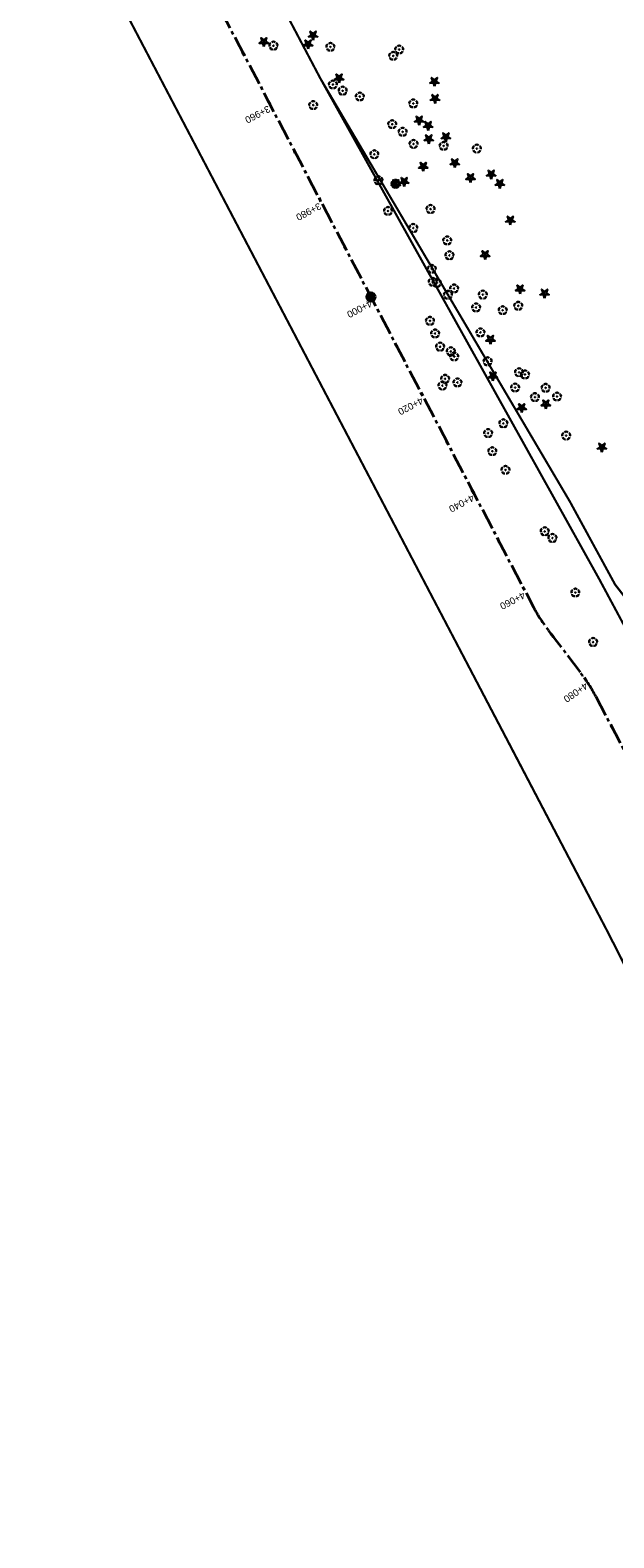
# Model space of a CAD drawing. Header units: metres. Extents: x 7529688 to 7533680, y 5721227 to 5727807.
# Tile 7 of 17: x 7531514 to 7531620, y 5724037 to 5724312. Entities that reach past the tile are written whole.
import ezdxf

# ---------------------------------------------------------------- set-up
doc = ezdxf.new("R2010")
doc.units = ezdxf.units.M
for name, pattern in [('817-dzialki-09-05-04$0$HIDDEN', [0.375, 0.25, -0.125]), ('ACAD_ISO05W100', [33, 24, -3, 0, -3, 0, -3]), ('CENTER2', [28.575, 19.05, -3.175, 3.175, -3.175])]:
    doc.linetypes.add(name, pattern=pattern)
doc.layers.add('C-DROGI-SYTUACJA', color=7, linetype='Continuous')
doc.layers.add('C-DROGI-SYTUACJA-ETYKIETY', color=7, linetype='Continuous')
doc.layers.add('D-LR-etap-III', color=7, linetype='817-dzialki-09-05-04$0$HIDDEN', lineweight=50, true_color=0xff1aff)
doc.layers.add('D-pas-drogowy', color=7, linetype='ACAD_ISO05W100', lineweight=50)
doc.layers.add('widok', color=94, linetype='Continuous', lineweight=30)
doc.layers.add('poprzeczki', color=7, linetype='Continuous', true_color=0x0000c7)
doc.styles.get("Standard").update_dxf_attribs({"font": 'arial.ttf'})

# ---------------------------------------------------------------- blocks, each defined once
blk = doc.blocks.new('kilometraz')
at = {"linetype": 'ByBlock', "lineweight": -2}
blk.add_hatch(color=0, dxfattribs=at).paths.add_polyline_path([(0, -0.28125, 0.414213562), (0.28125, 0, 0.414213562), (0, 0.28125)])
at = {"color": 0, "linetype": 'ByBlock', "lineweight": -2}
blk.add_line((0, 0.28125), (0, -0.28125), dxfattribs=at)
blk.add_circle((0, 0), 0.28125, dxfattribs=at)
blk = doc.blocks.new('AeccTickLine')
at = {"color": 0, "linetype": 'ByBlock', "lineweight": -2}
blk.add_line((0, 1), (0, -1), dxfattribs=at)
blk = doc.blocks.new('OBOP02_01')
at = {"linetype": 'Continuous', "lineweight": -2}
blk.add_hatch(color=0, dxfattribs=at).paths.add_polyline_path([(0, -0.1, 1), (0, 0.1, 1)])
at = {"color": 0, "linetype": 'Continuous', "lineweight": -2}
blk.add_circle((0, 0), 0.1, dxfattribs=at)
for centre, radius, start, end in [((-0.77, 0.25), 0.7, 101.6336, 222.6627), ((0, 0.8), 0.7, 29.8459, 150.1541), ((0.77, 0.25), 0.7, 317.3373, 78.3664), ((-0.46, -0.64), 0.71, 174.3693, 292.5572), ((0.46, -0.64), 0.71, 247.4428, 5.6307)]:
    blk.add_arc(centre, radius, start, end, dxfattribs=at)
blk = doc.blocks.new('OBOP01_01')
at = {"linetype": 'Continuous', "lineweight": -2}
blk.add_hatch(color=0, dxfattribs=at).paths.add_polyline_path([(0, -0.1, 1), (0, 0.1, 1)])
at = {"color": 0, "linetype": 'Continuous', "lineweight": -2, "flags": 128}
blk.add_lwpolyline([(0, -1.74), (-0.35, -0.48), (-1.65, -0.54), (-0.57, 0.18), (-1.02, 1.4), (0, 0.6), (1.02, 1.4), (0.57, 0.18), (1.65, -0.54), (0.35, -0.48), (0, -1.74)], dxfattribs=at)
at = {"color": 0, "linetype": 'Continuous', "lineweight": -2}
blk.add_circle((0, 0), 0.1, dxfattribs=at)

msp = doc.modelspace()

# ---------------------------------------------------------------- linework, layer by layer
at = {"layer": 'C-DROGI-SYTUACJA', "color": 2, "linetype": 'CENTER2', "lineweight": 35, "ltscale": 0.2}
msp.add_lwpolyline([(7531519.34, 5724370.97), (7531605.62, 5724206.44, 0.042652), (7531608.37, 5724202.14), (7531614.26, 5724194.44, -0.042592), (7531617, 5724190.14), (7531641.09, 5724144.24, -0.042262), (7531643.05, 5724139.58), (7531645.97, 5724130.59, 0.044899), (7531648.09, 5724125.65), (7531669.36, 5724086.12), (7531687.57, 5724053.49), (7531733.08, 5723967.07, 0.08906), (7531737.42, 5723961.49), (7531739.52, 5723959.62, -0.048597), (7531742.14, 5723956.76), (7531750.65, 5723945.47, -0.1118), (7531754.27, 5723937.41), (7531757.43, 5723921.9, 0.200916), (7531763.94, 5723912.31), (7531771.97, 5723907.08, -0.131228), (7531777.15, 5723901.33), (7531783.38, 5723889.12)], format="xyb", dxfattribs=at)
at = {"layer": 'D-LR-etap-III', "ltscale": 10, "flags": 128}
msp.add_lwpolyline([(7531750.47, 5723895.1, 0.4, 0.4, 0), (7531750.5, 5723895.13, 0.4, 0.4, 0), (7531682.71, 5724022.92, 0.4, 0.4, 0), (7531619.18, 5724147.2, 0.4, 0.4, 0), (7531592.31, 5724198.49, 0.4, 0.4, 0), (7531553.26, 5724272.92, 0.4, 0.4, 0), (7531504.02, 5724366.79, 0.4, 0.4, 0), (7531482.09, 5724407.62, 0.4, 0.4, 0), (7531412.35, 5724541.18, 0.4, 0.4, 0), (7531388.46, 5724586.93, 0.4, 0.4, 0), (7531345.12, 5724669.94, 0.4, 0.4, 0), (7531127.66, 5725081.67, 0.4, 0.4, 0), (7531059.25, 5725211.04, 0.4, 0.4, 0), (7531008.01, 5725307.95, 0.4, 0.4, 0), (7530964.18, 5725390.84, 0.4, 0.4, 0), (7530914.56, 5725484.68, 0.4, 0.4, 0), (7530865.24, 5725577.49, 0.4, 0.4, 0), (7530840.09, 5725624.06, 0.4, 0.4, 0), (7530802.56, 5725694.92, 0.4, 0.4, 0), (7530755.54, 5725787.51, 0.4, 0.4, 0), (7530708.72, 5725876.3, 0.4, 0.4, 0), (7530695.12, 5725902.09, 0.4, 0.4, 0), (7530642.91, 5726001.08, 0.4, 0.4, 0), (7530634.93, 5726016.15, 0.4, 0.4, 0), (7530610.82, 5726061.93, 0.4, 0.4, 0), (7530610.82, 5726061.93, 0.4, 0.4, 0), (7530607.21, 5726063.51, 0.4, 0.4, 0), (7530597.42, 5726080.68, 0.4, 0.4, 0), (7530591.16, 5726088.44, 0.4, 0.4, 0), (7530581.28, 5726107.21, 0.4, 0.4, 0), (7530571.29, 5726130.56, 0.4, 0.4, 0), (7530549.55, 5726171.53, 0.4, 0.4, 0), (7530531.01, 5726206.47, 0.4, 0.4, 0), (7530516.46, 5726236.02, 0.4, 0.4, 0), (7530500.8, 5726266.14, 0.4, 0.4, 0), (7530491.35, 5726283.94, 0.4, 0.4, 0), (7530482.4, 5726303.41, 0.4, 0.4, 0), (7530482.4, 5726303.41, 0.4, 0.4, 0), (7530450.41, 5726357.28, 0.4, 0.4, 0), (7530397.76, 5726458.5, 0.4, 0.4, 0), (7530334.71, 5726583.66, 0.4, 0.4, 0), (7530303.94, 5726645.17, 0.4, 0.4, 0), (7530300.51, 5726651.78, 0.4, 0.4, 0), (7530289.21, 5726671.97, 0.4, 0.4, 0), (7530281.54, 5726685.57, 0.4, 0.4, 0), (7530261.37, 5726724.16, 0.4, 0.4, 0), (7530254.03, 5726738.21, 0.4, 0.4, 0), (7530197.22, 5726845.06, 0.4, 0.4, 0), (7530194.71, 5726849.15, 0.4, 0.4, 0), (7530195.92, 5726850.75, 0.4, 0.4, 0), (7530170.55, 5726892.96, 0.4, 0.4, 0), (7530143.17, 5726945.07, 0.4, 0.4, 0), (7530105.06, 5727018.32, 0.4, 0.4, 0), (7530100.06, 5727027.16, 0.4, 0.4, 0), (7530062.32, 5727099.63, 0.4, 0.4, 0), (7530015.38, 5727189.42, 0.4, 0.4, 0), (7529983.21, 5727250.21, 0.4, 0.4, 0), (7529953.28, 5727306.75, 0.4, 0.4, 0), (7529900.67, 5727406.16, 0.4, 0.4, 0), (7529890.63, 5727425.13, 0.4, 0.4, 0), (7529875.16, 5727454.43, 0.4, 0.4, 0), (7529857.56, 5727487.79, 0.4, 0.4, 0), (7529835.19, 5727530.19, 0.4, 0.4, 0), (7529811.74, 5727574.66, 0.4, 0.4, 0), (7529792.1, 5727611.92, 0.4, 0.4, 0), (7529768.07, 5727657.47, 0.4, 0.4, 0), (7529755.21, 5727682.13, 0.4, 0.4, 0), (7529753.31, 5727681.13, 0.4, 0.4, 0), (7529739.21, 5727707.77, 0.4, 0.4, 0), (7529735.39, 5727711.25, 0.4, 0.4, 0), (7529725.42, 5727730.2, 0.4, 0.4, 0), (7529723.55, 5727729.88, 0.4, 0.4, 0), (7529695.57, 5727782.93, 0.4, 0.4, 0), (7529717.68, 5727794.02, 0.4, 0.4, 0), (7529736.27, 5727758.65, 0.4, 0.4, 0), (7529736.27, 5727758.65, 0.4, 0.4, 0), (7529744.51, 5727750.41, 0.4, 0.4, 0), (7529744.51, 5727750.41, 0.4, 0.4, 0), (7529750.28, 5727738.55, 0.4, 0.4, 0), (7529777.11, 5727687.57, 0.4, 0.4, 0), (7529796.52, 5727651.33, 0.4, 0.4, 0), (7529814.94, 5727616.79, 0.4, 0.4, 0), (7529839.01, 5727572.3, 0.4, 0.4, 0), (7529860.62, 5727532.51, 0.4, 0.4, 0), (7529882.35, 5727491.5, 0.4, 0.4, 0), (7529904.87, 5727449.1, 0.4, 0.4, 0), (7529920.75, 5727418.88, 0.4, 0.4, 0), (7529946.68, 5727368.55, 0.4, 0.4, 0), (7529972.02, 5727320.57, 0.4, 0.4, 0), (7529987.74, 5727290.15, 0.4, 0.4, 0), (7529996.5, 5727273.66, 0.4, 0.4, 0), (7530017.54, 5727234.2, 0.4, 0.4, 0), (7530033.05, 5727204.86, 0.4, 0.4, 0), (7530051.62, 5727170.22, 0.4, 0.4, 0), (7530069.28, 5727137.02, 0.4, 0.4, 0), (7530089.39, 5727097.53, 0.4, 0.4, 0), (7530109.71, 5727060.75, 0.4, 0.4, 0), (7530136.77, 5727011.64, 0.4, 0.4, 0), (7530162.45, 5726962.74, 0.4, 0.4, 0), (7530187.67, 5726916.99, 0.4, 0.4, 0), (7530207.82, 5726879.34, 0.4, 0.4, 0), (7530230.63, 5726834.52, 0.4, 0.4, 0), (7530262.29, 5726776.62, 0.4, 0.4, 0), (7530277.51, 5726760.21, 0.4, 0.4, 0), (7530286.04, 5726744.11, 0.4, 0.4, 0), (7530288.1, 5726735.88, 0.4, 0.4, 0), (7530290.39, 5726725.05, 0.4, 0.4, 0), (7530296.18, 5726713.58, 0.4, 0.4, 0), (7530302.73, 5726701.18, 0.4, 0.4, 0), (7530325.69, 5726657.47, 0.4, 0.4, 0), (7530343.24, 5726623.65, 0.4, 0.4, 0), (7530360.23, 5726591.75, 0.4, 0.4, 0), (7530383.21, 5726548.06, 0.4, 0.4, 0), (7530406.02, 5726503.61, 0.4, 0.4, 0), (7530427.46, 5726462.62, 0.4, 0.4, 0), (7530447.93, 5726424.39, 0.4, 0.4, 0), (7530471.13, 5726379.92, 0.4, 0.4, 0), (7530490.5, 5726343.03, 0.4, 0.4, 0), (7530509.5, 5726306.73, 0.4, 0.4, 0), (7530529.89, 5726267.24, 0.4, 0.4, 0), (7530543.85, 5726238.99, 0.4, 0.4, 0), (7530554.81, 5726218.94, 0.4, 0.4, 0), (7530559.03, 5726212.22, 0.4, 0.4, 0), (7530563.06, 5726206.41, 0.4, 0.4, 0), (7530566.93, 5726200.46, 0.4, 0.4, 0), (7530569.77, 5726194.9, 0.4, 0.4, 0), (7530571.47, 5726191.28, 0.4, 0.4, 0), (7530572.84, 5726188.02, 0.4, 0.4, 0), (7530575.3, 5726182.03, 0.4, 0.4, 0), (7530579.74, 5726173.31, 0.4, 0.4, 0), (7530583.3, 5726167.41, 0.4, 0.4, 0), (7530593.4, 5726163.33, 0.4, 0.4, 0), (7530598.62, 5726155.26, 0.4, 0.4, 0), (7530608.26, 5726140.5, 0.4, 0.4, 0), (7530603.27, 5726136.83, 0.4, 0.4, 0), (7530606.53, 5726131.84, 0.4, 0.4, 0), (7530604.24, 5726124.22, 0.4, 0.4, 0), (7530605.85, 5726121.63, 0.4, 0.4, 0), (7530608.97, 5726116.16, 0.4, 0.4, 0), (7530618.11, 5726097.79, 0.4, 0.4, 0), (7530651.21, 5726034.96, 0.4, 0.4, 0), (7530670.24, 5725998.61, 0.4, 0.4, 0), (7530698.08, 5725945.95, 0.4, 0.4, 0), (7530716.51, 5725911.31, 0.4, 0.4, 0), (7530735.22, 5725875.67, 0.4, 0.4, 0), (7530752.5, 5725842.15, 0.4, 0.4, 0), (7530778.31, 5725793.5, 0.4, 0.4, 0), (7530797.5, 5725756.38, 0.4, 0.4, 0), (7530812.52, 5725728.29, 0.4, 0.4, 0), (7530820.04, 5725713.16, 0.4, 0.4, 0), (7530822.42, 5725710.19, 0.4, 0.4, 0), (7530833.15, 5725688.8, 0.4, 0.4, 0), (7530849.63, 5725656.16, 0.4, 0.4, 0), (7530867.98, 5725621.96, 0.4, 0.4, 0), (7530872.63, 5725612.89, 0.4, 0.4, 0), (7530880.35, 5725597.59, 0.4, 0.4, 0), (7530883.84, 5725593.39, 0.4, 0.4, 0), (7530891.78, 5725587.76, 0.4, 0.4, 0), (7530895.04, 5725584.28, 0.4, 0.4, 0), (7530897.03, 5725580.94, 0.4, 0.4, 0), (7530900.95, 5725579.95, 0.4, 0.4, 0), (7530904.81, 5725571.98, 0.4, 0.4, 0), (7530903.68, 5725568.57, 0.4, 0.4, 0), (7530908.9, 5725558.84, 0.4, 0.4, 0), (7530910.25, 5725545.67, 0.4, 0.4, 0), (7530912.87, 5725538.65, 0.4, 0.4, 0), (7530945.28, 5725478.46, 0.4, 0.4, 0), (7530959.69, 5725450.25, 0.4, 0.4, 0), (7531002.83, 5725368.19, 0.4, 0.4, 0), (7531044.7, 5725290.31, 0.4, 0.4, 0), (7531064.1, 5725253.21, 0.4, 0.4, 0), (7531083.01, 5725216.68, 0.4, 0.4, 0), (7531113.01, 5725158.47, 0.4, 0.4, 0), (7531137.36, 5725113.07, 0.4, 0.4, 0), (7531150.83, 5725086.71, 0.4, 0.4, 0), (7531159.75, 5725076.64, 0.4, 0.4, 0), (7531166.31, 5725074.58, 0.4, 0.4, 0), (7531172.29, 5725062.58, 0.4, 0.4, 0), (7531170.59, 5725055.61, 0.4, 0.4, 0), (7531173.73, 5725044.08, 0.4, 0.4, 0), (7531215.34, 5724964.86, 0.4, 0.4, 0), (7531238.05, 5724921.68, 0.4, 0.4, 0), (7531262.39, 5724875.28, 0.4, 0.4, 0), (7531295.59, 5724811.27, 0.4, 0.4, 0), (7531348.49, 5724712.36, 0.4, 0.4, 0), (7531363.74, 5724682.68, 0.4, 0.4, 0), (7531366.99, 5724675.87, 0.4, 0.4, 0), (7531382.54, 5724646.11, 0.4, 0.4, 0), (7531401.3, 5724610.87, 0.4, 0.4, 0), (7531428.96, 5724558.86, 0.4, 0.4, 0), (7531449.11, 5724520.4, 0.4, 0.4, 0), (7531477.29, 5724465.83, 0.4, 0.4, 0), (7531501, 5724421.11, 0.4, 0.4, 0), (7531512.12, 5724400.55, 0.4, 0.4, 0), (7531513.78, 5724396.76, 0.4, 0.4, 0), (7531526.32, 5724379.39, 0.4, 0.4, 0), (7531566.78, 5724302.74, 0.4, 0.4, 0), (7531612.28, 5724225.61, 0.4, 0.4, 0), (7531620.49, 5724210.55, 0.4, 0.4, 0), (7531631.58, 5724196.26, 0.4, 0.4, 0), (7531653.48, 5724152.43, 0.4, 0.4, 0), (7531661.15, 5724128.49, 0.4, 0.4, 0), (7531673.88, 5724101.19, 0.4, 0.4, 0), (7531684.69, 5724081.18, 0.4, 0.4, 0), (7531699.21, 5724051.17, 0.4, 0.4, 0), (7531704.03, 5724040.58, 0.4, 0.4, 0), (7531704.03, 5724040.58, 0.4, 0.4, 0), (7531703.91, 5724037.17, 0.4, 0.4, 0), (7531736.42, 5723969.23, 0.4, 0.4, 0), (7531738.29, 5723967.7, 0.4, 0.4, 0), (7531742.18, 5723962.35, 0.4, 0.4, 0), (7531744.29, 5723958.62, 0.4, 0.4, 0), (7531755.39, 5723944.19, 0.4, 0.4, 0), (7531758.69, 5723936.76, 0.4, 0.4, 0), (7531780.08, 5723929.25, 0.4, 0.4, 0), (7531792.61, 5723906.34, 0.4, 0.4, 0), (7531792.61, 5723906.34, 0.4, 0.4, 0), (7531756.96, 5723883.06, 0.4, 0.4, 0), (7531750.46, 5723895.13, 0.4, 0.4, 0), (7531750.46, 5723895.13, 0, 0, 0)], format="xyseb", dxfattribs=at)
at = {"layer": 'D-pas-drogowy', "ltscale": 0.2, "flags": 128}
msp.add_lwpolyline([(7531633.02, 5724182.83, 0.4, 0.4, 0), (7531617.56, 5724211.61, 0.4, 0.4, 0), (7531566.78, 5724302.74, 0.4, 0.4, 0), (7531538.42, 5724356.47, 0.4, 0.4, 0), (7531526.32, 5724379.39, 0.4, 0.4, 0), (7531516.1, 5724393.61, 0.4, 0.4, 0.001485), (7531513.78, 5724396.84, 0.4, 0.4, 0), (7531501.87, 5724413.41, 0.4, 0.4, 0), (7531474.93, 5724464.51, 0.4, 0.4, 0), (7531446.2, 5724518.99, 0.4, 0.4, 0), (7531424.96, 5724559.26, 0.4, 0.4, 0), (7531398.44, 5724609.57, 0.4, 0.4, 0), (7531379.65, 5724645.22, 0.4, 0.4, 0), (7531365.23, 5724672.56, 0.4, 0.4, 0), (7531341.31, 5724717.92, 0.4, 0.4, 0), (7531312.9, 5724771.79, 0.4, 0.4, 0), (7531292.59, 5724810.31, 0.4, 0.4, 0), (7531259.39, 5724873.27, 0.4, 0.4, 0), (7531233.74, 5724921.92, 0.4, 0.4, 0), (7531203.07, 5724980.09, 0.4, 0.4, 0), (7531173.47, 5725036.23, 0.4, 0.4, 0), (7531168.27, 5725046.09, 0.4, 0.4, 0), (7531172.29, 5725062.58, 0.4, 0.4, 0), (7531166.31, 5725074.58, 0.4, 0.4, 0), (7531150.32, 5725079.6, 0.4, 0.4, 0), (7531141.5, 5725096.43, 0.4, 0.4, 0), (7531109.31, 5725157.81, 0.4, 0.4, 0), (7531086.64, 5725201.05, 0.4, 0.4, 0), (7531059.2, 5725253.38, 0.4, 0.4, 0), (7531028.21, 5725312.49, 0.4, 0.4, 0), (7530999.1, 5725367.99, 0.4, 0.4, 0), (7530956.25, 5725449.72, 0.4, 0.4, 0), (7530924.4, 5725510.46, 0.4, 0.4, 0), (7530897.51, 5725561.74, 0.4, 0.4, 0), (7530894.46, 5725566.14, 0.4, 0.4, 0), (7530892.16, 5725570.49, 0.4, 0.4, 0), (7530869.36, 5725613.31, 0.4, 0.4, 0), (7530861.69, 5725627.7, 0.4, 0.4, 0), (7530852.74, 5725644.52, 0.4, 0.4, 0), (7530831.51, 5725684.2, 0.4, 0.4, 0), (7530811.13, 5725722.52, 0.4, 0.4, 0), (7530792.35, 5725757.94, 0.4, 0.4, 0), (7530768.03, 5725803.8, 0.4, 0.4, 0), (7530748.77, 5725840.18, 0.4, 0.4, 0), (7530727.7, 5725879.97, 0.4, 0.4, 0), (7530712.1, 5725909.55, 0.4, 0.4, 0), (7530693.64, 5725944.65, 0.4, 0.4, 0), (7530665.7, 5725997.54, 0.4, 0.4, 0), (7530641.76, 5726042.88, 0.4, 0.4, 0), (7530616.5, 5726091.48, 0.4, 0.4, 0), (7530604.63, 5726114.32, 0.4, 0.4, -0.007763), (7530602.5, 5726118.43, 0.4, 0.4, 0), (7530603.99, 5726123.39, 0.4, 0.4, 0), (7530606.53, 5726131.84, 0.4, 0.4, 0), (7530603.27, 5726136.83, 0.4, 0.4, 0), (7530593.78, 5726151.37, 0.4, 0.4, 0), (7530590.2, 5726156.84, 0.4, 0.4, 0), (7530583.3, 5726167.41, 0.4, 0.4, 0), (7530580.58, 5726170.43, 0.4, 0.4, 0), (7530575.85, 5726175.67, 0.4, 0.4, 0), (7530569.01, 5726186.66, 0.4, 0.4, 0), (7530562.56, 5726199.19, 0.4, 0.4, 0), (7530555.67, 5726211.39, 0.4, 0.4, 0), (7530548.29, 5726224.23, 0.4, 0.4, 0), (7530540.58, 5726237.71, 0.4, 0.4, 0), (7530532.68, 5726252.65, 0.4, 0.4, 0), (7530524.06, 5726269.35, 0.4, 0.4, 0), (7530502.82, 5726309.91, 0.4, 0.4, 0), (7530488.83, 5726336.63, 0.4, 0.4, 0), (7530466.03, 5726380.16, 0.4, 0.4, 0), (7530438.47, 5726432.77, 0.4, 0.4, 0), (7530424.53, 5726459.09, 0.4, 0.4, 0), (7530401.63, 5726502.97, 0.4, 0.4, 0), (7530383.38, 5726538.06, 0.4, 0.4, 0), (7530353.97, 5726593.52, 0.4, 0.4, 0), (7530338.47, 5726622.74, 0.4, 0.4, 0), (7530322.01, 5726653.88, 0.4, 0.4, 0), (7530297.54, 5726700.33, 0.4, 0.4, 0), (7530287.38, 5726719.6, 0.4, 0.4, 0), (7530285.95, 5726722.32, 0.4, 0.4, 0), (7530280.26, 5726733.12, 0.4, 0.4, 0), (7530266.73, 5726758.74, 0.4, 0.4, 0), (7530260.42, 5726770.47, 0.4, 0.4, 0), (7530253.25, 5726783.82, 0.4, 0.4, 0), (7530244.95, 5726799.33, 0.4, 0.4, 0), (7530239.39, 5726808.49, 0.4, 0.4, 0), (7530238.29, 5726807.9, 0.4, 0.4, 0), (7530218.11, 5726850.67, 0.4, 0.4, 0), (7530175.91, 5726928.17, 0.4, 0.4, 0), (7530096.68, 5727076.15, 0.4, 0.4, 0), (7530094.68, 5727079.89, 0.4, 0.4, 0), (7530064.6, 5727135.52, 0.4, 0.4, 0), (7530046.73, 5727168.89, 0.4, 0.4, 0), (7530025.8, 5727208.46, 0.4, 0.4, 0), (7530012.85, 5727232.98, 0.4, 0.4, 0), (7529994.15, 5727268.45, 0.4, 0.4, 0), (7529981.67, 5727291.93, 0.4, 0.4, 0), (7529949.89, 5727351.73, 0.4, 0.4, 0), (7529924.75, 5727399.03, 0.4, 0.4, 0), (7529915.52, 5727417.1, 0.4, 0.4, 0), (7529885.83, 5727475.19, 0.4, 0.4, 0), (7529862.56, 5727519.97, 0.4, 0.4, 0), (7529852.98, 5727538.19, 0.4, 0.4, 0), (7529836.51, 5727569.51, 0.4, 0.4, 0), (7529815.37, 5727609.14, 0.4, 0.4, 0), (7529792.8, 5727651.25, 0.4, 0.4, 0), (7529774.2, 5727685.86, 0.4, 0.4, 0), (7529746.97, 5727736.06, 0.4, 0.4, 0), (7529733.92, 5727757.62, 0.4, 0.4, 0), (7529708.61, 5727806.39, 0.4, 0.4, 0), (7529688.49, 5727796.34, 0.4, 0.4, 0), (7529723.55, 5727729.88, 0.4, 0.4, 0), (7529725.42, 5727730.2, 0.4, 0.4, 0), (7529735.38, 5727711.28, 0.4, 0.4, 0), (7529739.21, 5727707.77, 0.4, 0.4, 0), (7529753.31, 5727681.13, 0.4, 0.4, 0), (7529755.18, 5727682.11, 0.4, 0.4, 0), (7529792.1, 5727611.92, 0.4, 0.4, 0), (7529811.74, 5727574.66, 0.4, 0.4, 0), (7529835.19, 5727530.19, 0.4, 0.4, 0), (7529857.56, 5727487.79, 0.4, 0.4, 0), (7529875.16, 5727454.43, 0.4, 0.4, 0), (7529890.63, 5727425.13, 0.4, 0.4, 0), (7529900.67, 5727406.16, 0.4, 0.4, 0), (7529953.28, 5727306.75, 0.4, 0.4, 0), (7529983.21, 5727250.21, 0.4, 0.4, 0), (7530015.38, 5727189.42, 0.4, 0.4, 0), (7530062.32, 5727099.63, 0.4, 0.4, 0), (7530100.06, 5727027.16, 0.4, 0.4, 0), (7530105.06, 5727018.32, 0.4, 0.4, 0), (7530143.17, 5726945.07, 0.4, 0.4, 0), (7530170.55, 5726892.96, 0.4, 0.4, 0), (7530195.92, 5726850.75, 0.4, 0.4, 0), (7530194.71, 5726849.15, 0.4, 0.4, 0), (7530197.22, 5726845.06, 0.4, 0.4, 0), (7530254.03, 5726738.21, 0.4, 0.4, 0), (7530261.37, 5726724.16, 0.4, 0.4, 0), (7530281.54, 5726685.57, 0.4, 0.4, 0), (7530289.21, 5726671.97, 0.4, 0.4, 0), (7530300.51, 5726651.78, 0.4, 0.4, 0), (7530303.94, 5726645.17, 0.4, 0.4, 0), (7530334.71, 5726583.66, 0.4, 0.4, 0), (7530397.76, 5726458.5, 0.4, 0.4, 0), (7530450.41, 5726357.28, 0.4, 0.4, 0), (7530482.4, 5726303.41, 0.4, 0.4, 0), (7530483.69, 5726301, 0.4, 0.4, 0), (7530491.35, 5726283.94, 0.4, 0.4, 0), (7530512.67, 5726243.78, 0.4, 0.4, 0), (7530529.43, 5726209.46, 0.4, 0.4, 0), (7530571.29, 5726130.56, 0.4, 0.4, 0), (7530581.28, 5726107.21, 0.4, 0.4, 0), (7530591.16, 5726088.44, 0.4, 0.4, 0), (7530597.42, 5726080.68, 0.4, 0.4, 0), (7530607.21, 5726063.51, 0.4, 0.4, 0), (7530610.82, 5726061.93, 0.4, 0.4, 0), (7530634.93, 5726016.15, 0.4, 0.4, 0), (7530642.91, 5726001.08, 0.4, 0.4, 0), (7530695.12, 5725902.09, 0.4, 0.4, 0), (7530708.72, 5725876.3, 0.4, 0.4, 0), (7530755.54, 5725787.51, 0.4, 0.4, 0), (7530802.56, 5725694.92, 0.4, 0.4, 0), (7530840.09, 5725624.06, 0.4, 0.4, 0), (7530865.24, 5725577.49, 0.4, 0.4, 0), (7530914.56, 5725484.68, 0.4, 0.4, 0), (7530964.18, 5725390.84, 0.4, 0.4, 0), (7531008.01, 5725307.95, 0.4, 0.4, 0), (7531059.25, 5725211.04, 0.4, 0.4, 0), (7531127.66, 5725081.67, 0.4, 0.4, 0), (7531345.12, 5724669.94, 0.4, 0.4, 0), (7531388.46, 5724586.93, 0.4, 0.4, 0), (7531412.35, 5724541.18, 0.4, 0.4, 0), (7531482.09, 5724407.62, 0.4, 0.4, 0), (7531504.02, 5724366.79, 0.4, 0.4, 0), (7531519.37, 5724337.52, 0.4, 0.4, 0), (7531563.75, 5724252.93, 0.4, 0.4, 0), (7531602.18, 5724179.68, 0.4, 0.4, 0), (7531619.18, 5724147.2, 0.4, 0.4, 0), (7531625.04, 5724135.64, 0.4, 0.4, 0), (7531656.8, 5724073.32, 0.4, 0.4, 0), (7531675.12, 5724037.36, 0.4, 0.4, 0), (7531682.71, 5724022.92, 0.4, 0.4, 0), (7531705.57, 5723979.81, 0.4, 0.4, 0), (7531736.61, 5723921.26, 0.4, 0.4, 0), (7531750.46, 5723895.13, 0.4, 0.4, 0), (7531740.77, 5723886.56, 0.4, 0.4, 0), (7531732.86, 5723885, 0.4, 0.4, 0), (7531722.18, 5723887.77, 0.4, 0.4, 0), (7531729.87, 5723862.17, 0.4, 0.4, 0), (7531742.92, 5723861.93, 0.4, 0.4, 0), (7531763.71, 5723859.52, 0.4, 0.4, 0), (7531768.42, 5723854.12, 0.4, 0.4, 0), (7531787.42, 5723817.97, 0.4, 0.4, 0), (7531795.57, 5723809.82, 0.4, 0.4, 0), (7531816.35, 5723819.85, 0.4, 0.4, 0), (7531816.35, 5723819.85, 0.4, 0.4, 0), (7531805.06, 5723843.23, 0.4, 0.4, 0), (7531803.61, 5723886.23, 0.4, 0.4, 0), (7531803.61, 5723886.23, 0.4, 0.4, 0), (7531780.08, 5723929.25, 0.4, 0.4, 0), (7531758.69, 5723936.76, 0.4, 0.4, 0), (7531749.36, 5723946.41, 0.4, 0.4, 0), (7531742.71, 5723953.29, 0.4, 0.4, 0), (7531735.18, 5723967.88, 0.4, 0.4, 0), (7531722.37, 5723992.68, 0.4, 0.4, 0), (7531705.04, 5724030.89, 0.4, 0.4, 0), (7531699.47, 5724043.17, 0.4, 0.4, 0), (7531692.69, 5724058.11, 0.4, 0.4, 0), (7531679.67, 5724084.02, 0.4, 0.4, 0), (7531674.55, 5724094.21, 0.4, 0.4, 0), (7531666.63, 5724114, 0.4, 0.4, 0), (7531649, 5724153.82, 0.4, 0.4, 0), (7531641.49, 5724149.34, 0.4, 0.4, 0), (7531626.04, 5724179.34, 0.4, 0.4, 0), (7531633.03, 5724182.84, 0, 0, 0)], format="xyseb", dxfattribs=at)

# ---------------------------------------------------------------- block references
at = {"layer": 'poprzeczki', "color": 2, "linetype": 'Continuous', "lineweight": 60, "xscale": 0.25, "yscale": 0.25, "zscale": 0.25}
for p, rotation in [((7531552.77, 5724307.22), 297.6730978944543), ((7531557.41, 5724298.36), 297.6730978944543), ((7531562.06, 5724289.51), 297.6730978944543), ((7531566.7, 5724280.65), 297.6730978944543), ((7531571.35, 5724271.79), 297.6730978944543), ((7531580.63, 5724254.08), 297.6730978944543), ((7531585.28, 5724245.23), 297.6730978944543), ((7531589.92, 5724236.37), 297.6730978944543), ((7531594.57, 5724227.51), 297.6730978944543), ((7531599.21, 5724218.66), 297.6730978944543), ((7531603.85, 5724209.8), 297.6730978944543), ((7531609.03, 5724201.27), 307.4423922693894), ((7531615.08, 5724193.31), 304.76387274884), ((7531619.93, 5724184.57), 297.6868354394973)]:
    msp.add_blockref('AeccTickLine', p, dxfattribs=dict(at, rotation=rotation))
at = {"layer": 'poprzeczki', "color": 10, "linetype": 'Continuous', "lineweight": 60, "xscale": 2.249999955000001, "yscale": 2.249999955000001, "zscale": 2.249999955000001, "rotation": 297.6730978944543}
msp.add_blockref('kilometraz', (7531575.99, 5724262.94), dxfattribs=at)
at = {"layer": 'widok', "linetype": 'Continuous', "xscale": 0.5, "yscale": 0.5, "zscale": 0.5}
for name, p in [('OBOP01_01', (7531556.48, 5724309.41)), ('OBOP02_01', (7531558.23, 5724308.69)), ('OBOP01_01', (7531564.54, 5724308.98)), ('OBOP01_01', (7531565.45, 5724310.6)), ('OBOP02_01', (7531568.61, 5724308.48)), ('OBOP02_01', (7531580.06, 5724306.84)), ('OBOP02_01', (7531581.15, 5724307.99)), ('OBOP02_01', (7531569.07, 5724301.62)), ('OBOP01_01', (7531570.19, 5724302.8)), ('OBOP02_01', (7531570.85, 5724300.49)), ('OBOP01_01', (7531587.57, 5724302.17)), ('OBOP02_01', (7531565.48, 5724297.87)), ('OBOP02_01', (7531573.96, 5724299.43)), ('OBOP02_01', (7531583.72, 5724298.17)), ('OBOP01_01', (7531587.68, 5724299.05)), ('OBOP01_01', (7531584.79, 5724295.11)), ('OBOP02_01', (7531579.88, 5724294.39)), ('OBOP02_01', (7531581.78, 5724293.01)), ('OBOP01_01', (7531586.42, 5724294.14)), ('OBOP02_01', (7531583.77, 5724290.79)), ('OBOP01_01', (7531586.53, 5724291.7)), ('OBOP02_01', (7531589.25, 5724290.44)), ('OBOP01_01', (7531589.66, 5724292.07)), ('OBOP02_01', (7531595.3, 5724289.94)), ('OBOP02_01', (7531576.62, 5724288.91)), ('OBOP01_01', (7531585.54, 5724286.69)), ('OBOP01_01', (7531591.28, 5724287.35)), ('OBOP02_01', (7531577.37, 5724284.16)), ('OBOP01_01', (7531582.06, 5724283.94)), ('OBOP01_01', (7531594.15, 5724284.65)), ('OBOP01_01', (7531597.91, 5724285.27)), ('OBOP01_01', (7531580.54, 5724283.54)), ('OBOP02_01', (7531580.49, 5724283.54)), ('OBOP01_01', (7531599.49, 5724283.57)), ('OBOP02_01', (7531579.11, 5724278.59)), ('OBOP02_01', (7531586.87, 5724278.93)), ('OBOP01_01', (7531601.4, 5724276.91)), ('OBOP02_01', (7531583.72, 5724275.48)), ('OBOP02_01', (7531589.91, 5724273.22)), ('OBOP02_01', (7531590.3, 5724270.5)), ('OBOP01_01', (7531596.81, 5724270.61)), ('OBOP02_01', (7531587.08, 5724268.04)), ('OBOP02_01', (7531587.26, 5724265.67)), ('OBOP02_01', (7531588.01, 5724265.5)), ('OBOP02_01', (7531590.04, 5724263.31)), ('OBOP02_01', (7531591.16, 5724264.47)), ('OBOP02_01', (7531596.39, 5724263.34)), ('OBOP01_01', (7531603.17, 5724264.36)), ('OBOP01_01', (7531607.65, 5724263.59)), ('OBOP02_01', (7531595.16, 5724261.01)), ('OBOP02_01', (7531600.01, 5724260.5)), ('OBOP02_01', (7531602.85, 5724261.31)), ('OBOP02_01', (7531586.76, 5724258.58)), ('OBOP02_01', (7531595.95, 5724256.46)), ('OBOP02_01', (7531587.7, 5724256.27)), ('OBOP02_01', (7531588.6, 5724253.86)), ('OBOP01_01', (7531597.78, 5724255.18)), ('OBOP02_01', (7531590.55, 5724253.01)), ('OBOP02_01', (7531591.17, 5724252.08)), ('OBOP02_01', (7531597.27, 5724251.18)), ('OBOP01_01', (7531598.23, 5724248.5)), ('OBOP02_01', (7531602.99, 5724249.2)), ('OBOP02_01', (7531604.08, 5724248.81)), ('OBOP02_01', (7531589.03, 5724246.77)), ('OBOP02_01', (7531589.51, 5724248.01)), ('OBOP02_01', (7531591.77, 5724247.35)), ('OBOP02_01', (7531602.28, 5724246.41)), ('OBOP02_01', (7531607.84, 5724246.37)), ('OBOP01_01', (7531603.47, 5724242.75)), ('OBOP02_01', (7531605.89, 5724244.67)), ('OBOP01_01', (7531607.87, 5724243.41)), ('OBOP02_01', (7531609.91, 5724244.78)), ('OBOP02_01', (7531600.13, 5724239.9)), ('OBOP02_01', (7531597.35, 5724238.12)), ('OBOP02_01', (7531611.58, 5724237.66)), ('OBOP02_01', (7531598.12, 5724234.82)), ('OBOP01_01', (7531618.09, 5724235.55)), ('OBOP02_01', (7531600.52, 5724231.43)), ('OBOP02_01', (7531607.67, 5724220.22)), ('OBOP02_01', (7531609.07, 5724219.01)), ('OBOP02_01', (7531613.25, 5724209.08)), ('OBOP02_01', (7531616.48, 5724200.06))]:
    msp.add_blockref(name, p, dxfattribs=at)

# ---------------------------------------------------------------- texts
at = {"layer": 'C-DROGI-SYTUACJA-ETYKIETY', "color": 2}
for s, rotation, p in [('3+960', 207.6731, (7531557.25, 5724297.86)), ('3+980', 207.6731, (7531566.54, 5724280.14)), ('4+000', 207.6731, (7531575.83, 5724262.43)), ('4+020', 207.6731, (7531585.12, 5724244.72)), ('4+040', 207.6731, (7531594.41, 5724227.01)), ('4+060', 207.6731, (7531603.7, 5724209.29)), ('4+080', 214.7639, (7531614.99, 5724192.79))]:
    msp.add_text(s, height=1.25, rotation=rotation, dxfattribs=at).set_placement(p)

doc.saveas('drawing.dxf')
